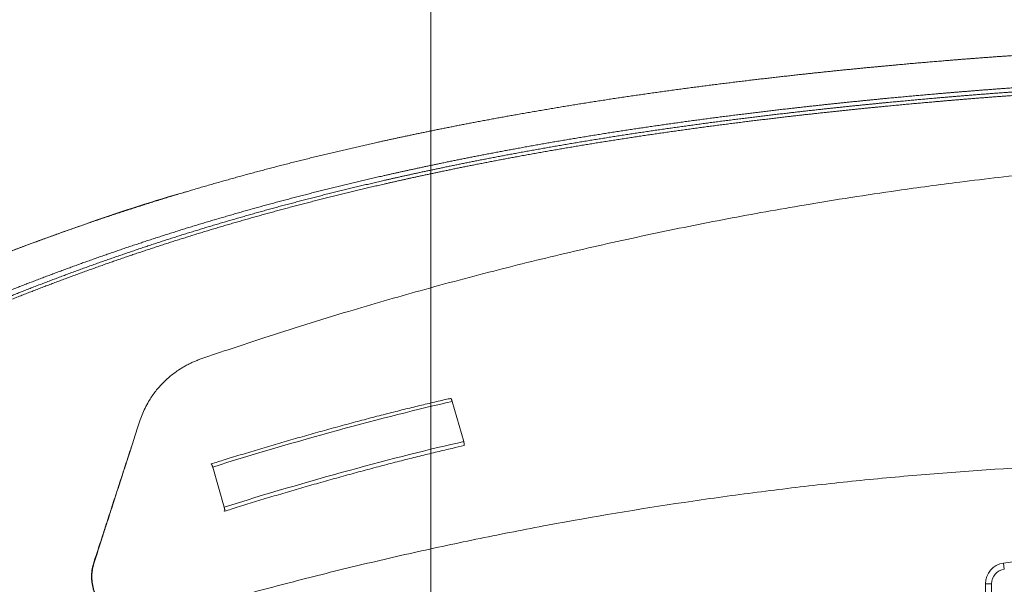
# Model space of a CAD drawing. Header units: millimetres. Extents: x -8 to 594, y 0 to 420.
# Tile 123 of 249: x 131 to 171, y 331 to 354. Entities that reach past the tile are written whole.
import ezdxf

# ---------------------------------------------------------------- set-up
doc = ezdxf.new("R2010")
doc.units = ezdxf.units.MM
doc.layers.add('1', color=7, linetype='Continuous', true_color=0xffffff)
doc.styles.add('Calibri', font='txt')
doc.dimstyles.get("Standard").update_dxf_attribs({"dimtxt": 0.18, "dimasz": 0.18, "dimexe": 0.18, "dimexo": 0.0625, "dimgap": 0.09, "dimtad": 0, "dimtih": 1, "dimtoh": 1, "dimdec": 4, "dimzin": 0, "dimdsep": 46, "dimtxsty": 'Standard', "dimcen": 0.09, "dimadec": 0, "dimazin": 0, "dimtfac": 1, "dimtdec": 4, "dimtofl": 0, "dimtmove": 0, "dimatfit": 3, "dimfxl": 0, "dimtolj": 1, "dimtzin": 0, "dimarcsym": 0})

# ---------------------------------------------------------------- blocks, each defined once
blk = doc.blocks.new('_U2')
at = {"layer": '1', "color": 18, "lineweight": 13}
for p, q in [((147.37, 320.701), (147.37, 378.38)), ((281.821, 328.547), (281.821, 378.38)), ((147.37, 376.38), (189.299, 376.38)), ((281.821, 376.38), (239.891, 376.38))]:
    blk.add_line(p, q, dxfattribs=at)
at = {"layer": '1', "color": 18}
for points in [[(147.37, 376.38), (150.87, 377.318), (150.87, 375.442)], [(281.821, 376.38), (278.321, 375.442), (278.321, 377.318)]]:
    blk.add_solid(points, dxfattribs=at)
at = {"layer": '1', "color": 18, "linetype": 'Continuous', "lineweight": 13, "char_height": 3.5, "attachment_point": 7, "line_spacing_factor": 1.399613, "style": 'Calibri'}
for s, insert in [('\\fCalibri|b0|i0;\\W1.0000;2.7', (190.985, 373.383)), ('\\fCalibri|b0|i0;\\W1.0000;LIFT POINT SPAN', (201.135, 373.383))]:
    blk.add_mtext(s, dxfattribs=dict(at, insert=insert))

msp = doc.modelspace()

# ---------------------------------------------------------------- linework, layer by layer
at = {"layer": '1', "color": 155, "linetype": 'Continuous', "lineweight": 18}
for p, q in [((148.706, 337.053), (148.239, 338.683)), ((138.967, 334.386), (138.5, 336.017)), ((169.922, 288.525), (169.922, 331.27))]:
    msp.add_line(p, q, dxfattribs=at)
at = {"layer": '1', "color": 155, "linetype": 'Continuous', "lineweight": 13}
for p, q in [((170.652, 332.112), (170.687, 331.864)), ((169.922, 331.27), (170.172, 331.27)), ((170.172, 331.27), (170.172, 288.525))]:
    msp.add_line(p, q, dxfattribs=at)
at = {"layer": '1', "color": 155, "linetype": 'Continuous', "lineweight": 18}
for centre, radius, start, end in [((181.05, 258.913), 73.933, 91, 98.08477), ((170.772, 331.27), 0.85, 98.0848, 180)]:
    msp.add_arc(centre, radius, start, end, dxfattribs=at)
at = {"layer": '1', "color": 155, "linetype": 'Continuous', "lineweight": 13}
msp.add_arc((170.772, 331.27), 0.6, 98.0848, 180, dxfattribs=at)
for centre, major_axis, start_param, end_param in [((142.108, 336.39), (9.613, 2.755), 0.859804, 1.935992), ((142.575, 334.76), (-9.613, -2.755), 4.001397, 5.077584)]:
    msp.add_ellipse(centre, major_axis=major_axis, ratio=0.067965, start_param=start_param, end_param=end_param, dxfattribs=at)
at = {"layer": '1', "color": 155, "linetype": 'Continuous', "lineweight": 18}
for points, degree, knots in [([(106.97, 333.055), (107.18, 333.184), (107.587, 333.435), (108.111, 333.757), (108.95, 334.269), (109.981, 334.889), (110.939, 335.449), (112.016, 336.069), (113.301, 336.794), (114.594, 337.508), (116.034, 338.285), (117.677, 339.144), (119.15, 339.89), (120.487, 340.549), (121.834, 341.193), (123.189, 341.823), (124.393, 342.366), (125.624, 342.904), (126.843, 343.419), (127.892, 343.85), (128.772, 344.203), (129.646, 344.546), (130.524, 344.882), (131.406, 345.211), (132.291, 345.532), (133.181, 345.846), (134.075, 346.151), (134.972, 346.448), (135.873, 346.737), (136.778, 347.018), (137.686, 347.291), (138.598, 347.555), (139.514, 347.812), (140.432, 348.061), (141.354, 348.303), (142.279, 348.536), (143.207, 348.763), (144.139, 348.982), (145.073, 349.195), (146.01, 349.4), (147.11, 349.632), (148.403, 349.893), (149.892, 350.178), (151.578, 350.48), (153.46, 350.794), (155.378, 351.088), (157.3, 351.36), (159.224, 351.611), (161.148, 351.842), (162.919, 352.038), (164.462, 352.196), (165.84, 352.327), (166.996, 352.432), (167.98, 352.516), (168.909, 352.592), (170.068, 352.682), (171.393, 352.775), (172.939, 352.875), (174.659, 352.976), (176.592, 353.077), (178.526, 353.166), (180.568, 353.249), (182.997, 353.338), (185.558, 353.418), (187.988, 353.482), (190.379, 353.536), (192.446, 353.577), (194.513, 353.616), (196.893, 353.647), (199.91, 353.679), (203.229, 353.697), (208.1, 353.719), (215.286, 353.742), (223.342, 353.752), (231.145, 353.756), (238.637, 353.758), (244.537, 353.767), (247.38, 353.787), (248.532, 353.79), (249.084, 353.814), (249.373, 353.815), (249.518, 353.809), (249.711, 353.811), (250.421, 353.829), (251.12, 353.838), (251.784, 353.844), (252.396, 353.85), (252.903, 353.855)], 5, [0, 0, 0, 0, 0, 0, 0.008653, 0.016715, 0.021481, 0.034304, 0.041773, 0.047124, 0.059942, 0.072761, 0.085582, 0.098408, 0.111242, 0.116955, 0.124087, 0.136921, 0.149723, 0.156436, 0.162819, 0.169195, 0.175565, 0.18193, 0.188289, 0.194644, 0.200994, 0.207341, 0.213685, 0.220027, 0.226368, 0.232707, 0.239047, 0.245388, 0.251731, 0.258075, 0.264423, 0.270774, 0.277129, 0.283489, 0.289854, 0.296224, 0.3026, 0.314405, 0.327203, 0.340031, 0.352868, 0.36569, 0.378499, 0.391298, 0.404091, 0.41688, 0.424504, 0.429665, 0.436995, 0.442449, 0.449486, 0.455233, 0.468018, 0.480806, 0.493596, 0.50639, 0.519187, 0.531988, 0.548433, 0.574051, 0.591207, 0.599668, 0.611241, 0.616941, 0.642556, 0.67005, 0.699661, 0.721281, 0.778622, 0.881084, 0.937486, 0.958714, 0.970063, 0.974676, 0.975492, 0.976424, 0.977056, 0.978026, 0.979722, 0.983167, 1, 1, 1, 1, 1, 1]), ([(252.916, 352.673), (252.41, 352.668), (251.799, 352.661), (251.137, 352.654), (250.447, 352.643), (249.737, 352.625), (249.505, 352.621), (249.353, 352.627), (249.114, 352.626), (248.562, 352.602), (247.389, 352.597), (244.546, 352.573), (238.642, 352.555), (231.15, 352.542), (223.349, 352.526), (215.295, 352.504), (208.112, 352.47), (203.245, 352.441), (199.933, 352.417), (196.924, 352.382), (194.553, 352.347), (192.492, 352.305), (190.432, 352.261), (188.05, 352.203), (185.631, 352.137), (183.084, 352.053), (180.669, 351.961), (178.64, 351.875), (176.723, 351.784), (174.808, 351.681), (173.106, 351.579), (171.577, 351.477), (170.269, 351.383), (169.124, 351.293), (168.208, 351.217), (167.236, 351.132), (166.094, 351.027), (164.735, 350.895), (163.215, 350.737), (161.472, 350.542), (159.578, 350.312), (157.687, 350.062), (155.801, 349.793), (153.92, 349.501), (152.076, 349.191), (150.427, 348.893), (148.972, 348.612), (147.707, 348.355), (146.632, 348.126), (145.718, 347.924), (144.806, 347.716), (143.898, 347.5), (142.994, 347.278), (142.092, 347.049), (141.195, 346.812), (140.301, 346.569), (139.41, 346.317), (138.523, 346.058), (137.64, 345.792), (136.76, 345.517), (135.884, 345.235), (135.011, 344.944), (134.142, 344.646), (133.276, 344.339), (132.414, 344.025), (131.555, 343.703), (130.698, 343.374), (129.845, 343.038), (128.986, 342.691), (127.959, 342.267), (126.766, 341.762), (125.563, 341.234), (124.385, 340.7), (123.055, 340.079), (121.732, 339.444), (120.418, 338.794), (118.969, 338.058), (117.352, 337.208), (115.934, 336.441), (114.658, 335.733), (113.388, 335.015), (112.324, 334.4), (111.381, 333.847), (110.364, 333.234), (109.533, 332.724), (109.013, 332.404), (108.609, 332.154), (108.4, 332.025)], 5, [0, 0, 0, 0, 0, 0, 0.016833, 0.020278, 0.021974, 0.022944, 0.023576, 0.024508, 0.025324, 0.029937, 0.041286, 0.062514, 0.118916, 0.221378, 0.278719, 0.300339, 0.32995, 0.357444, 0.383059, 0.388759, 0.400332, 0.408793, 0.425949, 0.451567, 0.468012, 0.480813, 0.49361, 0.506404, 0.519194, 0.531982, 0.544767, 0.550514, 0.557551, 0.563005, 0.570335, 0.575496, 0.58312, 0.595909, 0.608702, 0.621501, 0.63431, 0.647132, 0.659969, 0.672797, 0.685595, 0.6974, 0.703776, 0.710146, 0.716511, 0.722871, 0.729226, 0.735577, 0.741925, 0.748269, 0.754612, 0.760953, 0.767293, 0.773632, 0.779973, 0.786315, 0.792659, 0.799006, 0.805356, 0.811711, 0.81807, 0.824435, 0.830805, 0.837181, 0.843564, 0.850277, 0.863079, 0.875913, 0.883045, 0.888758, 0.901592, 0.914418, 0.927239, 0.940058, 0.952876, 0.958227, 0.965696, 0.978519, 0.983285, 0.991347, 1, 1, 1, 1, 1, 1]), ([(252.917, 352.545), (252.412, 352.54), (251.801, 352.533), (251.14, 352.525), (250.45, 352.514), (249.74, 352.496), (249.504, 352.492), (249.351, 352.498), (249.118, 352.497), (248.566, 352.472), (247.391, 352.466), (244.547, 352.441), (238.643, 352.42), (231.151, 352.404), (223.35, 352.384), (215.297, 352.358), (208.115, 352.321), (203.248, 352.289), (199.938, 352.265), (196.931, 352.227), (194.561, 352.191), (192.502, 352.149), (190.443, 352.104), (188.063, 352.045), (185.647, 351.977), (183.103, 351.892), (180.691, 351.799), (178.666, 351.713), (176.752, 351.621), (174.841, 351.517), (173.143, 351.414), (171.619, 351.312), (170.314, 351.218), (169.172, 351.128), (168.259, 351.051), (167.29, 350.966), (166.152, 350.861), (164.797, 350.729), (163.283, 350.571), (161.546, 350.375), (159.659, 350.145), (157.777, 349.896), (155.899, 349.626), (154.027, 349.335), (152.192, 349.026), (150.552, 348.728), (149.105, 348.449), (147.847, 348.192), (146.778, 347.964), (145.869, 347.763), (144.963, 347.555), (144.061, 347.341), (143.162, 347.119), (142.266, 346.891), (141.374, 346.655), (140.486, 346.413), (139.601, 346.163), (138.72, 345.905), (137.843, 345.64), (136.969, 345.367), (136.099, 345.086), (135.232, 344.797), (134.369, 344.5), (133.509, 344.195), (132.652, 343.882), (131.798, 343.561), (130.947, 343.234), (130.098, 342.899), (129.244, 342.554), (128.222, 342.132), (127.036, 341.628), (125.839, 341.102), (124.667, 340.571), (123.342, 339.952), (122.025, 339.318), (120.717, 338.67), (119.273, 337.935), (117.661, 337.088), (116.248, 336.323), (114.976, 335.616), (113.71, 334.899), (112.648, 334.285), (111.708, 333.733), (110.694, 333.12), (109.864, 332.612), (109.346, 332.292), (108.943, 332.042), (108.734, 331.913)], 5, [0, 0, 0, 0, 0, 0, 0.016833, 0.020278, 0.021974, 0.022944, 0.023576, 0.024508, 0.025324, 0.029937, 0.041286, 0.062514, 0.118916, 0.221378, 0.278719, 0.300339, 0.32995, 0.357444, 0.383059, 0.388759, 0.400332, 0.408793, 0.425949, 0.451567, 0.468012, 0.480813, 0.49361, 0.506404, 0.519194, 0.531982, 0.544767, 0.550514, 0.557551, 0.563005, 0.570335, 0.575496, 0.58312, 0.595909, 0.608702, 0.621501, 0.63431, 0.647132, 0.659969, 0.672797, 0.685595, 0.6974, 0.703776, 0.710146, 0.716511, 0.722871, 0.729226, 0.735577, 0.741925, 0.748269, 0.754612, 0.760953, 0.767293, 0.773632, 0.779973, 0.786315, 0.792659, 0.799006, 0.805356, 0.811711, 0.81807, 0.824435, 0.830805, 0.837181, 0.843564, 0.850277, 0.863079, 0.875913, 0.883045, 0.888758, 0.901592, 0.914418, 0.927239, 0.940058, 0.952876, 0.958227, 0.965696, 0.978519, 0.983285, 0.991347, 1, 1, 1, 1, 1, 1]), ([(252.919, 352.399), (252.413, 352.393), (251.802, 352.386), (251.141, 352.378), (250.453, 352.368), (249.743, 352.349), (249.502, 352.345), (249.349, 352.351), (249.121, 352.35), (248.569, 352.326), (247.391, 352.32), (244.548, 352.295), (238.643, 352.274), (231.151, 352.258), (223.35, 352.238), (215.297, 352.212), (208.115, 352.175), (203.249, 352.144), (199.939, 352.119), (196.933, 352.082), (194.563, 352.046), (192.505, 352.004), (190.446, 351.959), (188.066, 351.9), (185.651, 351.832), (183.107, 351.747), (180.696, 351.654), (178.671, 351.568), (176.758, 351.476), (174.848, 351.373), (173.151, 351.27), (171.627, 351.168), (170.323, 351.074), (169.182, 350.983), (168.269, 350.907), (167.301, 350.822), (166.163, 350.717), (164.809, 350.585), (163.296, 350.427), (161.56, 350.231), (159.674, 350.001), (157.792, 349.752), (155.916, 349.483), (154.046, 349.192), (152.212, 348.883), (150.573, 348.586), (149.127, 348.307), (147.871, 348.05), (146.802, 347.822), (145.894, 347.621), (144.989, 347.414), (144.087, 347.2), (143.189, 346.978), (142.294, 346.75), (141.403, 346.515), (140.516, 346.273), (139.632, 346.023), (138.752, 345.766), (137.875, 345.501), (137.003, 345.228), (136.133, 344.947), (135.267, 344.659), (134.405, 344.362), (133.546, 344.057), (132.69, 343.745), (131.837, 343.425), (130.986, 343.097), (130.139, 342.763), (129.285, 342.418), (128.264, 341.996), (127.079, 341.493), (125.883, 340.968), (124.713, 340.437), (123.388, 339.818), (122.072, 339.185), (120.765, 338.538), (119.323, 337.804), (117.712, 336.957), (116.3, 336.192), (115.028, 335.486), (113.763, 334.769), (112.702, 334.156), (111.762, 333.605), (110.749, 332.993), (109.92, 332.484), (109.402, 332.165), (108.999, 331.915), (108.79, 331.785)], 5, [0, 0, 0, 0, 0, 0, 0.016833, 0.020278, 0.021974, 0.022944, 0.023576, 0.024508, 0.025324, 0.029937, 0.041286, 0.062514, 0.118916, 0.221378, 0.278719, 0.300339, 0.32995, 0.357444, 0.383059, 0.388759, 0.400332, 0.408793, 0.425949, 0.451567, 0.468012, 0.480813, 0.49361, 0.506404, 0.519194, 0.531982, 0.544767, 0.550514, 0.557551, 0.563005, 0.570335, 0.575496, 0.58312, 0.595909, 0.608702, 0.621501, 0.63431, 0.647132, 0.659969, 0.672797, 0.685595, 0.6974, 0.703776, 0.710146, 0.716511, 0.722871, 0.729226, 0.735577, 0.741925, 0.748269, 0.754612, 0.760953, 0.767293, 0.773632, 0.779973, 0.786315, 0.792659, 0.799006, 0.805356, 0.811711, 0.81807, 0.824435, 0.830805, 0.837181, 0.843564, 0.850277, 0.863079, 0.875913, 0.883045, 0.888758, 0.901592, 0.914418, 0.927239, 0.940058, 0.952876, 0.958227, 0.965696, 0.978519, 0.983285, 0.991347, 1, 1, 1, 1, 1, 1]), ([(188.049, 348.806), (187.783, 348.806), (187.249, 348.805), (186.448, 348.799), (185.643, 348.789), (184.578, 348.769), (183.24, 348.734), (181.13, 348.657), (178.459, 348.518), (175.798, 348.323), (173.649, 348.132), (172.058, 347.973), (170.469, 347.798), (168.563, 347.567), (165.921, 347.212), (162.764, 346.719), (159.419, 346.119), (156.301, 345.492), (153.202, 344.802), (150.077, 344.038), (147.017, 343.222), (144.408, 342.467), (142.294, 341.82), (140.717, 341.316), (139.295, 340.847), (138.444, 340.556), (138.021, 340.411)], 3, [0, 0, 0, 0, 0.015572, 0.031192, 0.04686, 0.062576, 0.093499, 0.12505, 0.186051, 0.249871, 0.281156, 0.312304, 0.343543, 0.374802, 0.42487, 0.499927, 0.562389, 0.624814, 0.687236, 0.749691, 0.814944, 0.874813, 0.910816, 0.946343, 0.973342, 1, 1, 1, 1]), ([(137.441, 347.213), (137.354, 347.189), (135.962, 346.8), (133.326, 345.915), (129.551, 344.539), (125.855, 343.027), (122.109, 341.35), (118.32, 339.497), (115.39, 337.952), (113.399, 336.855), (112.35, 336.265), (111.488, 335.773), (110.742, 335.341), (110.023, 334.92), (109.14, 334.393), (108.095, 333.757), (107.346, 333.297), (106.946, 333.049)], 3, [0, 0, 0, 0, 0.007873, 0.125595, 0.243305, 0.360968, 0.478702, 0.608163, 0.737646, 0.775621, 0.812347, 0.845842, 0.864909, 0.889903, 0.920804, 0.95753, 1, 1, 1, 1]), ([(138.021, 340.411), (137.971, 340.393), (137.87, 340.357), (137.722, 340.296), (137.577, 340.229), (137.435, 340.156), (137.295, 340.077), (137.072, 339.939), (136.778, 339.724), (136.441, 339.412), (136.144, 339.064), (135.918, 338.73), (135.749, 338.42), (135.623, 338.145), (135.558, 337.955), (135.525, 337.86)], 3, [0, 0, 0, 0, 0.041183, 0.082519, 0.124075, 0.165918, 0.208109, 0.250708, 0.373855, 0.499894, 0.623969, 0.750082, 0.833905, 0.917127, 1, 1, 1, 1]), ([(148.175, 338.809), (148.105, 338.793), (147.848, 338.735), (147.38, 338.627), (146.76, 338.479), (146.111, 338.318), (145.439, 338.148), (144.747, 337.967), (144.039, 337.779), (143.319, 337.583), (142.593, 337.38), (141.863, 337.173), (141.134, 336.962), (140.411, 336.749), (139.698, 336.534), (139.037, 336.331), (138.621, 336.201), (138.434, 336.141)], 3, [0, 0, 0, 0, 0.026297, 0.09674, 0.167172, 0.237585, 0.307983, 0.378372, 0.448753, 0.519129, 0.589501, 0.659872, 0.730242, 0.800612, 0.870984, 0.941359, 1, 1, 1, 1]), ([(148.174, 338.809), (148.175, 338.809), (148.175, 338.809), (148.177, 338.809), (148.178, 338.809), (148.181, 338.807), (148.183, 338.806), (148.185, 338.804), (148.186, 338.804), (148.187, 338.802), (148.187, 338.802), (148.188, 338.801), (148.189, 338.8), (148.191, 338.798), (148.193, 338.795), (148.197, 338.789), (148.199, 338.786), (148.202, 338.781), (148.203, 338.779), (148.204, 338.776), (148.205, 338.775), (148.206, 338.773), (148.206, 338.772), (148.209, 338.766), (148.211, 338.762), (148.215, 338.752), (148.218, 338.746), (148.22, 338.739), (148.221, 338.738), (148.222, 338.735), (148.224, 338.73), (148.225, 338.726), (148.229, 338.717), (148.231, 338.71), (148.233, 338.702), (148.234, 338.7), (148.235, 338.697), (148.236, 338.695), (148.237, 338.69), (148.238, 338.687), (148.239, 338.683)], 3, [0, 0, 0, 0, 0.033519, 0.033519, 0.121381, 0.121381, 0.209243, 0.209243, 0.253174, 0.253174, 0.275139, 0.275139, 0.297105, 0.297105, 0.384967, 0.384967, 0.472829, 0.472829, 0.51676, 0.51676, 0.538725, 0.538725, 0.560691, 0.560691, 0.648552, 0.648552, 0.736414, 0.736414, 0.75838, 0.75838, 0.780345, 0.824276, 0.824276, 0.912138, 0.912138, 0.934104, 0.934104, 0.956069, 0.956069, 1, 1, 1, 1]), ([(135.525, 337.86), (135.489, 337.748), (135.416, 337.524), (135.306, 337.181), (135.194, 336.833), (135.043, 336.363), (134.853, 335.773), (134.624, 335.063), (134.392, 334.342), (134.181, 333.685), (133.943, 332.947), (133.784, 332.454), (133.681, 332.135)], 3, [0, 0, 0, 0, 0.06151, 0.123677, 0.186492, 0.249974, 0.375966, 0.499989, 0.622314, 0.749898, 0.837837, 1, 1, 1, 1]), ([(135.181, 336.792), (135.145, 336.683), (135.11, 336.574), (135.036, 336.345), (134.997, 336.227), (134.92, 335.991), (134.882, 335.873), (134.767, 335.519), (134.691, 335.283), (134.609, 335.034), (134.605, 335.02), (134.596, 334.991), (134.591, 334.977), (134.577, 334.933), (134.568, 334.905), (134.539, 334.818), (134.52, 334.759), (134.463, 334.583), (134.424, 334.464), (134.307, 334.103), (134.227, 333.856), (134.144, 333.602), (134.144, 333.602), (134.144, 333.602), (134.144, 333.602), (134.144, 333.601), (134.144, 333.601), (134.144, 333.6), (134.143, 333.599), (134.143, 333.597), (134.142, 333.595), (134.14, 333.59), (134.139, 333.587), (134.136, 333.577), (134.134, 333.57), (134.127, 333.548), (134.122, 333.533), (134.105, 333.482), (134.093, 333.444), (134.051, 333.316), (134.017, 333.211), (133.898, 332.844), (133.794, 332.525), (133.668, 332.136)], 3, [0, 0, 0, 0, 0.071657, 0.071657, 0.149018, 0.149018, 0.22638, 0.22638, 0.381104, 0.381104, 0.390775, 0.390775, 0.400445, 0.400445, 0.419785, 0.419785, 0.458466, 0.458466, 0.535828, 0.535828, 0.690552, 0.690552, 0.690854, 0.690854, 0.691157, 0.691157, 0.691761, 0.691761, 0.69297, 0.69297, 0.695387, 0.695387, 0.700222, 0.700222, 0.709893, 0.709893, 0.729233, 0.729233, 0.767914, 0.767914, 0.845276, 0.845276, 1, 1, 1, 1]), ([(138.98, 334.221), (139.068, 334.249), (139.381, 334.348), (139.932, 334.518), (140.637, 334.733), (141.355, 334.947), (142.08, 335.159), (142.808, 335.367), (143.536, 335.571), (144.257, 335.77), (144.969, 335.962), (145.667, 336.145), (146.347, 336.32), (147.005, 336.485), (147.636, 336.638), (148.21, 336.773), (148.561, 336.853), (148.719, 336.888)], 3, [0, 0, 0, 0, 0.02757, 0.097734, 0.167916, 0.238102, 0.308292, 0.378484, 0.448676, 0.518866, 0.589054, 0.659238, 0.729415, 0.799585, 0.869743, 0.939886, 1, 1, 1, 1]), ([(148.706, 337.053), (148.708, 337.046), (148.71, 337.039), (148.714, 337.025), (148.715, 337.019), (148.717, 337.01), (148.718, 337.009), (148.718, 337.005), (148.719, 337), (148.72, 336.995), (148.722, 336.986), (148.723, 336.98), (148.725, 336.971), (148.725, 336.968), (148.726, 336.962), (148.726, 336.959), (148.727, 336.951), (148.728, 336.946), (148.729, 336.939), (148.729, 336.936), (148.729, 336.932), (148.729, 336.929), (148.729, 336.923), (148.729, 336.919), (148.729, 336.912), (148.729, 336.909), (148.728, 336.905), (148.728, 336.905), (148.728, 336.903), (148.728, 336.901), (148.727, 336.899), (148.726, 336.896), (148.725, 336.893), (148.723, 336.89), (148.721, 336.889), (148.72, 336.888), (148.719, 336.888)], 3, [0, 0, 0, 0, 0.07741, 0.07741, 0.15482, 0.15482, 0.174172, 0.174172, 0.193525, 0.23223, 0.23223, 0.309639, 0.309639, 0.348344, 0.348344, 0.387049, 0.387049, 0.464459, 0.464459, 0.503164, 0.503164, 0.541869, 0.541869, 0.619279, 0.619279, 0.696689, 0.696689, 0.716041, 0.716041, 0.735394, 0.774099, 0.774099, 0.851509, 0.928918, 0.928918, 1, 1, 1, 1]), ([(136.01, 329.744), (136.289, 329.828), (136.858, 329.998), (137.733, 330.252), (138.771, 330.548), (139.956, 330.875), (141.725, 331.347), (143.948, 331.908), (146.647, 332.539), (149.37, 333.123), (153.034, 333.84), (156.736, 334.46), (160.461, 334.978), (163.263, 335.316), (166.073, 335.602), (169.832, 335.915), (173.131, 336.097), (175.963, 336.189), (177.374, 336.221), (178.791, 336.241), (179.736, 336.243), (180.213, 336.244)], 3, [0, 0, 0, 0, 0.020059, 0.040923, 0.062561, 0.094066, 0.124999, 0.187366, 0.249715, 0.312103, 0.374586, 0.499717, 0.562204, 0.624669, 0.687142, 0.749649, 0.874808, 0.906103, 0.937398, 0.968362, 1, 1, 1, 1]), ([(138.5, 336.017), (138.498, 336.023), (138.496, 336.03), (138.492, 336.043), (138.489, 336.05), (138.487, 336.057), (138.486, 336.059), (138.485, 336.062), (138.483, 336.067), (138.482, 336.071), (138.478, 336.079), (138.476, 336.085), (138.473, 336.092), (138.472, 336.095), (138.47, 336.1), (138.469, 336.102), (138.465, 336.108), (138.463, 336.112), (138.46, 336.118), (138.459, 336.119), (138.457, 336.123), (138.456, 336.124), (138.453, 336.129), (138.452, 336.131), (138.448, 336.135), (138.446, 336.137), (138.444, 336.139), (138.444, 336.139), (138.443, 336.14), (138.442, 336.14), (138.441, 336.141), (138.439, 336.142), (138.437, 336.142), (138.435, 336.142), (138.434, 336.142)], 3, [0, 0, 0, 0, 0.086092, 0.086092, 0.172184, 0.172184, 0.193707, 0.193707, 0.21523, 0.258276, 0.258276, 0.344367, 0.344367, 0.387413, 0.387413, 0.430459, 0.430459, 0.516551, 0.516551, 0.559597, 0.559597, 0.602643, 0.602643, 0.688735, 0.688735, 0.774827, 0.774827, 0.79635, 0.79635, 0.817873, 0.860919, 0.860919, 0.94701, 1, 1, 1, 1]), ([(138.966, 334.23), (138.967, 334.228), (138.969, 334.226), (138.972, 334.224), (138.974, 334.223), (138.976, 334.222), (138.978, 334.221), (138.979, 334.221), (138.98, 334.221), (138.98, 334.222), (138.981, 334.222), (138.981, 334.222), (138.982, 334.222), (138.984, 334.224), (138.985, 334.225), (138.986, 334.228), (138.987, 334.23), (138.988, 334.234), (138.989, 334.236), (138.989, 334.241), (138.989, 334.242), (138.99, 334.245), (138.99, 334.246), (138.99, 334.247), (138.99, 334.248), (138.99, 334.253), (138.99, 334.256), (138.99, 334.265), (138.989, 334.269), (138.989, 334.277), (138.989, 334.279), (138.988, 334.283), (138.988, 334.284), (138.988, 334.287), (138.988, 334.288), (138.987, 334.295), (138.986, 334.301), (138.984, 334.313), (138.983, 334.319), (138.981, 334.327), (138.981, 334.329), (138.98, 334.332), (138.979, 334.337), (138.978, 334.342), (138.976, 334.352), (138.974, 334.359), (138.972, 334.367), (138.972, 334.369), (138.971, 334.372), (138.97, 334.374), (138.969, 334.379), (138.968, 334.383), (138.967, 334.386)], 3, [0, 0, 0, 0, 0.0625, 0.0625, 0.125, 0.125, 0.1875, 0.1875, 0.203125, 0.203125, 0.21875, 0.21875, 0.25, 0.25, 0.3125, 0.3125, 0.375, 0.375, 0.4375, 0.4375, 0.46875, 0.46875, 0.484375, 0.484375, 0.5, 0.5, 0.5625, 0.5625, 0.625, 0.625, 0.65625, 0.65625, 0.671875, 0.671875, 0.6875, 0.6875, 0.75, 0.75, 0.8125, 0.8125, 0.828125, 0.828125, 0.84375, 0.875, 0.875, 0.9375, 0.9375, 0.953125, 0.953125, 0.96875, 0.96875, 1, 1, 1, 1]), ([(133.668, 332.136), (133.612, 331.963), (133.581, 331.786), (133.572, 331.426), (133.593, 331.248), (133.644, 331.054), (133.65, 331.033), (133.663, 330.991), (133.67, 330.97), (133.691, 330.909), (133.706, 330.868), (133.757, 330.748), (133.796, 330.67), (133.847, 330.586), (133.852, 330.577), (133.863, 330.559), (133.869, 330.55), (133.886, 330.524), (133.897, 330.506), (133.933, 330.454), (133.958, 330.421), (134.037, 330.322), (134.093, 330.26), (134.17, 330.187), (134.184, 330.174), (134.215, 330.146), (134.231, 330.133), (134.278, 330.093), (134.31, 330.068), (134.36, 330.031), (134.378, 330.019), (134.396, 330.006)], 3, [0, 0, 0, 0, 0.215866, 0.215866, 0.431732, 0.431732, 0.458716, 0.458716, 0.485699, 0.485699, 0.539665, 0.539665, 0.647598, 0.647598, 0.66109, 0.66109, 0.674582, 0.674582, 0.701565, 0.701565, 0.755532, 0.755532, 0.863465, 0.863465, 0.890448, 0.890448, 0.917431, 0.917431, 0.971398, 0.971398, 1, 1, 1, 1]), ([(133.681, 332.135), (133.671, 332.1), (133.65, 332.031), (133.626, 331.925), (133.608, 331.818), (133.596, 331.711), (133.587, 331.549), (133.597, 331.332), (133.648, 331.068), (133.734, 330.817), (133.892, 330.507), (134.158, 330.174), (134.492, 329.929), (134.786, 329.791), (135.018, 329.716), (135.259, 329.672), (135.48, 329.662), (135.676, 329.674), (135.844, 329.699), (135.955, 329.729), (136.01, 329.744)], 3, [0, 0, 0, 0, 0.025218, 0.050245, 0.075175, 0.100103, 0.125127, 0.187607, 0.250326, 0.312629, 0.375708, 0.50077, 0.625726, 0.688304, 0.750687, 0.813298, 0.874889, 0.917261, 0.958835, 1, 1, 1, 1])]:
    msp.add_open_spline(points, degree=degree, knots=knots, dxfattribs=at)
msp.add_open_spline([(135.19, 336.821), (135.185, 336.805), (135.18, 336.789)], degree=2, dxfattribs=at)
at = {"layer": '1', "color": 155, "linetype": 'Continuous', "lineweight": 13}
msp.add_open_spline([(133.668, 332.136), (133.681, 332.135)], degree=1, dxfattribs=at)

# ---------------------------------------------------------------- dimensions: what is measured, and where the dimension line sits
at = {"layer": '1', "color": 18, "linetype": 'Continuous', "lineweight": 13}
dim = msp.add_linear_dim(base=(281.821, 376.38), p1=(147.37, 320.701), p2=(281.821, 327.047), text=' <> \\fCalibri|b0|i0;\\C18;{\\H1.00x;\\fCalibri|b0|i0;LIFT POINT SPAN\\fCalibri|b0|i0;}\\C18;', dimstyle='Standard', override={"dimtxt": 3.5, "dimasz": 3.5, "dimexe": 2, "dimexo": 0, "dimgap": 1.5, "dimtih": 0, "dimtoh": 0, "dimdec": 1, "dimlfac": 0.02, "dimdsep": 46, "dimlunit": 2, "dimtxsty": 'Calibri', "dimsah": 1, "dimse1": 0, "dimse2": 0, "dimsd1": 0, "dimsd2": 0, "dimclrd": 18, "dimclre": 18, "dimclrt": 18, "dimtol": 0, "dimtm": -0.1, "dimtfac": 1, "dimtdec": 2, "dimtofl": 1, "dimtmove": 0, "dimlwd": 13, "dimlwe": 13}, dxfattribs=at)
dim.commit()
dim.dimension.update_dxf_attribs({"geometry": '_U2', "text_midpoint": (214.595, 376.38), "dimtype": 160})

doc.saveas('drawing.dxf')
